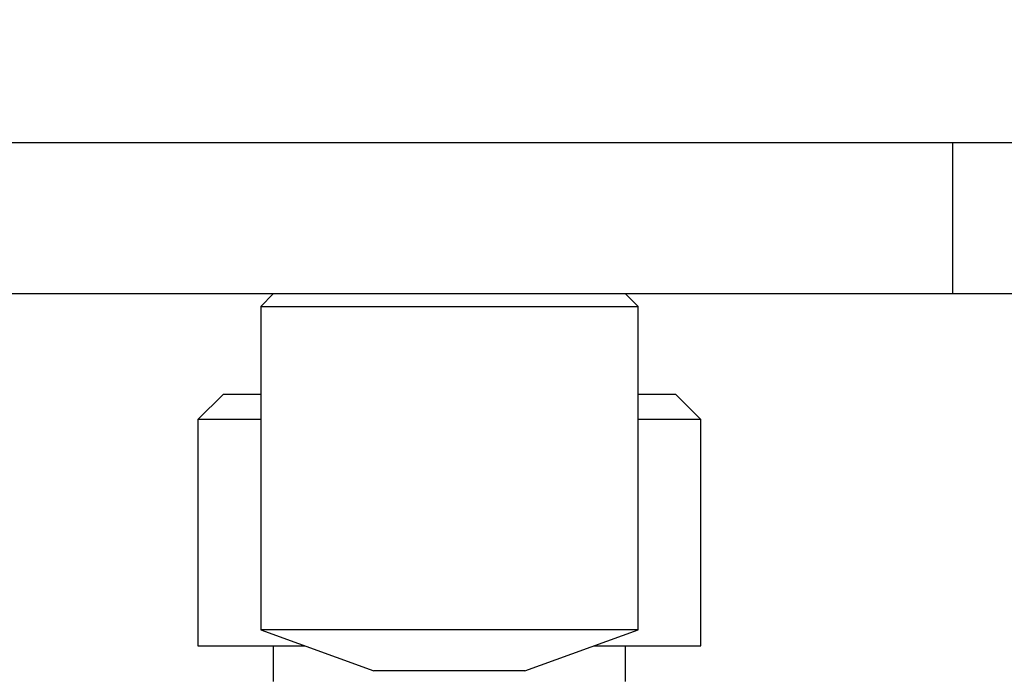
# Model space of a CAD drawing. Header units: millimetres. Extents: x 311 to 814, y 82 to 470.
# Tile 40 of 46: x 642.63 to 646.55, y 299.08 to 301.7. Entities that reach past the tile are written whole.
import ezdxf

# ---------------------------------------------------------------- set-up
doc = ezdxf.new("R2010")
doc.units = ezdxf.units.MM
for name, color, linetype in [('12453_-_COPIA', 7, 'Continuous'), ('12454', 7, 'Continuous'), ('24440___MIDDLE_P', 7, 'Continuous'), ('Livello3', 7, 'Continuous')]:
    doc.layers.add(name, color=color, linetype=linetype)
doc.styles.add('SEACAD_Arial', font='arial.ttf')
doc.dimstyles.new('ISO', dxfattribs={"dimtxt": 3, "dimasz": 3, "dimexe": 1.5, "dimexo": 0, "dimgap": 0.75, "dimtad": 1, "dimdec": 1, "dimlfac": 10, "dimtxsty": 'SEACAD_Arial', "dimblk1": '_SE_FILLED', "dimblk2": '_SE_FILLED', "dimsah": 1, "dimcen": 1.5, "dimadec": 0, "dimazin": 0, "dimtfac": 0.5, "dimtdec": 3, "dimtmove": 0, "dimatfit": 3, "dimfxl": 1, "dimarcsym": 0})

# ---------------------------------------------------------------- blocks, each defined once
blk = doc.blocks.new('SE2')
at = {"layer": '12453_-_COPIA', "color": 7, "linetype": 'Continuous'}
for p, q in [((209.9151, 260.7864), (209.8651, 260.7364)), ((211.3651, 260.7364), (211.3151, 260.7864)), ((209.8651, 260.7364), (211.3651, 260.7364)), ((209.8651, 260.7364), (209.8651, 259.4501)), ((211.3651, 259.4501), (211.3651, 260.7364)), ((211.3651, 259.4501), (209.8651, 259.4501)), ((209.8651, 259.4501), (210.3151, 259.2864)), ((210.9151, 259.2864), (211.3651, 259.4501)), ((210.9151, 259.2864), (210.3151, 259.2864))]:
    blk.add_line(p, q, dxfattribs=at)
at = {"layer": '12454', "color": 7, "linetype": 'Continuous'}
for p, q in [((209.7151, 260.3864), (209.6151, 260.2864)), ((209.8651, 260.3864), (209.7151, 260.3864)), ((211.5151, 260.3864), (211.3651, 260.3864)), ((211.6151, 260.2864), (211.5151, 260.3864)), ((209.8651, 260.2864), (209.6151, 260.2864)), ((209.6151, 260.2864), (209.6151, 259.3864)), ((211.6151, 260.2864), (211.3651, 260.2864)), ((211.6151, 259.3864), (211.6151, 260.2864)), ((209.6151, 259.3864), (210.0404, 259.3864)), ((209.9151, 259.3864), (209.9151, 259.2441)), ((211.1898, 259.3864), (211.6151, 259.3864)), ((211.3151, 259.2441), (211.3151, 259.3864))]:
    blk.add_line(p, q, dxfattribs=at)
at = {"layer": '24440___MIDDLE_P', "color": 7, "linetype": 'Continuous'}
for p, q in [((212.6151, 261.3864), (205.1151, 261.3864)), ((216.6151, 261.3864), (212.6151, 261.3864)), ((212.6151, 261.3864), (212.6151, 260.7864)), ((212.6151, 260.7864), (205.1151, 260.7864)), ((216.6151, 260.7864), (212.6151, 260.7864))]:
    blk.add_line(p, q, dxfattribs=at)
blk = doc.blocks.new('_SE_FILLED')
at = {"color": 0}
blk.add_line((0, 0), (-1, 0), dxfattribs=at)
blk.add_solid([(0, 0), (-1, -0.1665), (-1, 0.1665), (0, 0)], dxfattribs=at)
blk = doc.blocks.new('DMBLK4')
at = {"layer": 'Defpoints', "color": 0}
for p in [(633.9423, 329.9049), (664.2419, 285.1723), (634.0423, 285.1049)]:
    blk.add_point(p, dxfattribs=at)
at = {"layer": 'Livello3', "color": 0, "linetype": 'Continuous', "lineweight": -2}
for p, q in [((633.9423, 329.9049), (665.6419, 329.9757)), ((664.1486, 326.9724), (664.2352, 288.1723)), ((634.0423, 285.1049), (665.7419, 285.1757))]:
    blk.add_line(p, q, dxfattribs=at)
at = {"layer": 'Livello3', "color": 0, "lineweight": -2, "xscale": 3, "yscale": 3, "zscale": 3}
for p, rotation in [((664.1419, 329.9723), 90.12789215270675), ((664.2419, 285.1723), 270.1278921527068)]:
    blk.add_blockref('_SE_FILLED', p, dxfattribs=dict(at, rotation=rotation))
at = {"layer": 'Livello3', "color": 0, "insert": (666.4735, 307.51), "char_height": 3, "attachment_point": 5, "rotation": 270.1279, "style": 'SEACAD_Arial'}
blk.add_mtext('\\A1;448', dxfattribs=at)
blk = doc.blocks.new('DMBLK5')
at = {"layer": 'Defpoints', "color": 0}
for p in [(636.3423, 331.9049), (634.0423, 285.1049), (673.192, 285.1049)]:
    blk.add_point(p, dxfattribs=at)
at = {"layer": 'Livello3', "color": 0, "linetype": 'Continuous', "lineweight": -2}
for p, q in [((636.3423, 331.9049), (674.692, 331.9049)), ((673.192, 328.9049), (673.192, 288.1049)), ((634.0423, 285.1049), (674.692, 285.1049))]:
    blk.add_line(p, q, dxfattribs=at)
at = {"layer": 'Livello3', "color": 0, "lineweight": -2, "xscale": 3, "yscale": 3, "zscale": 3}
for p, rotation in [((673.192, 331.9049), 90), ((673.192, 285.1049), 270)]:
    blk.add_blockref('_SE_FILLED', p, dxfattribs=dict(at, rotation=rotation))
at = {"layer": 'Livello3', "color": 0, "insert": (670.9105, 308.5049), "char_height": 3, "attachment_point": 5, "rotation": 90, "style": 'SEACAD_Arial'}
blk.add_mtext('\\A1;468', dxfattribs=at)

msp = doc.modelspace()

# ---------------------------------------------------------------- block references
at = {"layer": 'Livello3'}
msp.add_blockref('SE2', (433.7272, 39.8186), dxfattribs=at)

# ---------------------------------------------------------------- dimensions: what is measured, and where the dimension line sits
at = {"layer": 'Livello3', "color": 7, "linetype": 'Continuous'}
for base, p1, angle, picture, middle, dimtype in [((673.192, 285.1049), (636.3423, 331.9049), 90, 'DMBLK5', (673.192, 308.5049), 160), ((664.2419, 285.1723), (633.9423, 329.9049), 270.1279, 'DMBLK4', (664.192, 307.5049), 161)]:
    dim = msp.add_linear_dim(base=base, p1=p1, p2=(634.0423, 285.1049), angle=angle, text='\\A1;<>', dimstyle='ISO', override={"dimdec": 2}, dxfattribs=at)
    dim.commit()
    dim.dimension.update_dxf_attribs({"geometry": picture, "text_midpoint": middle, "dimtype": dimtype})

doc.saveas('drawing.dxf')
